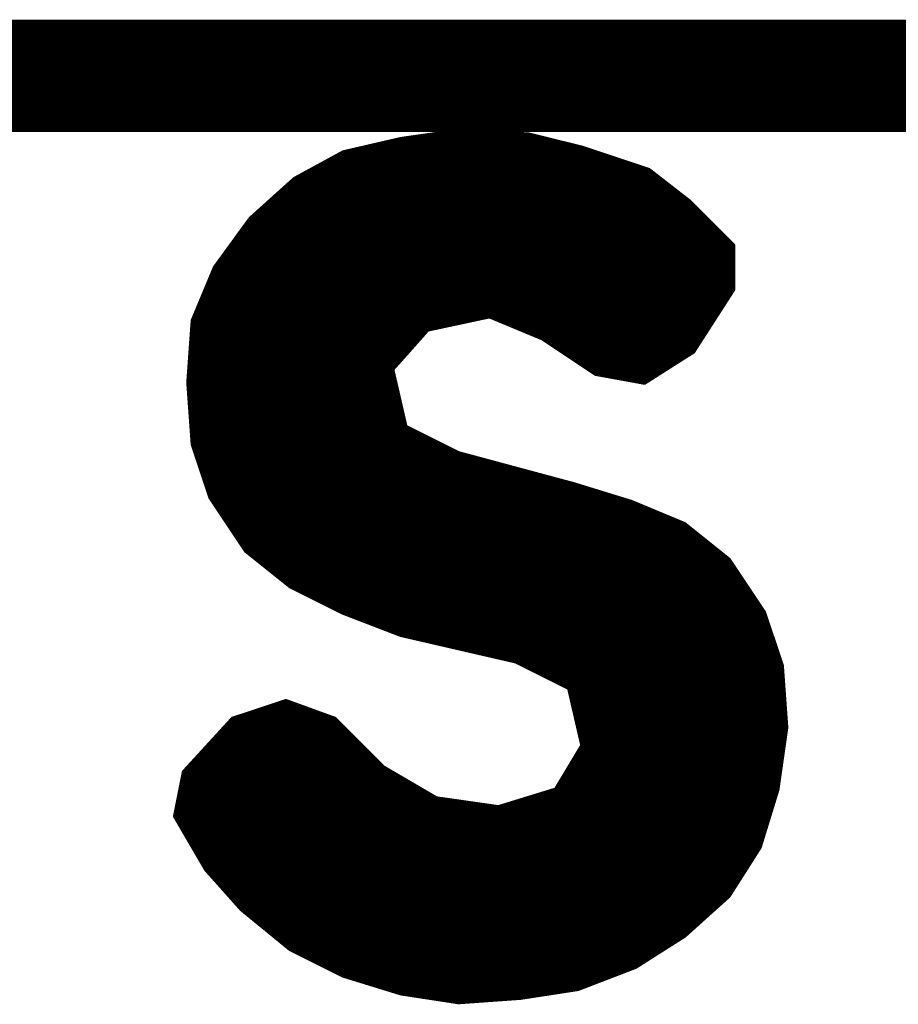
# Model space of a CAD drawing. Extents: x -35 to 35, y -57 to 81.
# Tile 73 of 153: x 18.13 to 20.11, y 9.33 to 11.56. Entities that reach past the tile are written whole.
import ezdxf

# ---------------------------------------------------------------- set-up
doc = ezdxf.new("R2010")
doc.units = 0
doc.layers.add('20', color=253, linetype='CONTINUOUS')
doc.layers.add('21', color=7, linetype='CONTINUOUS')

msp = doc.modelspace()

# ---------------------------------------------------------------- linework, layer by layer
at = {"layer": '20', "const_width": 0.254}
msp.add_lwpolyline([(10.16, 11.43), (25.4, 11.43)], dxfattribs=at)
at = {"layer": '21', "const_width": 0.01}
for points in [[(19.127, 11.307), (18.987, 11.287)], [(19.078, 11.3), (19.232, 11.3)], [(19.277, 11.297), (19.127, 11.307)], [(18.987, 11.287), (18.857, 11.257)], [(18.9567, 11.28), (19.345, 11.28)], [(19.008, 11.29), (19.305, 11.29)], [(19.397, 11.267), (19.277, 11.297)], [(18.857, 11.257), (18.747, 11.197)], [(18.87, 11.26), (19.418, 11.26)], [(18.9133, 11.27), (19.385, 11.27)], [(19.547, 11.217), (19.397, 11.267)], [(18.8258, 11.24), (19.478, 11.24)], [(18.8442, 11.25), (19.448, 11.25)], [(18.7708, 11.21), (19.556, 11.21)], [(18.7892, 11.22), (19.538, 11.22)], [(18.8075, 11.23), (19.508, 11.23)], [(19.637, 11.147), (19.547, 11.217)], [(18.747, 11.197), (18.647, 11.107)], [(18.7392, 11.19), (19.5817, 11.19)], [(18.7525, 11.2), (19.5689, 11.2)], [(18.717, 11.17), (19.6074, 11.17)], [(18.7281, 11.18), (19.5946, 11.18)], [(18.6948, 11.15), (19.6331, 11.15)], [(18.7059, 11.16), (19.6203, 11.16)], [(19.737, 11.047), (19.637, 11.147)], [(18.6726, 11.13), (19.654, 11.13)], [(18.6837, 11.14), (19.644, 11.14)], [(18.647, 11.107), (18.567, 10.997)], [(18.6419, 11.1), (19.684, 11.1)], [(18.6503, 11.11), (19.674, 11.11)], [(18.6614, 11.12), (19.664, 11.12)], [(18.6274, 11.08), (19.704, 11.08)], [(18.6346, 11.09), (19.694, 11.09)], [(18.6128, 11.06), (19.724, 11.06)], [(18.6201, 11.07), (19.714, 11.07)], [(18.5983, 11.04), (19.737, 11.04)], [(18.6055, 11.05), (19.734, 11.05)], [(19.737, 10.947), (19.737, 11.047)], [(18.5765, 11.01), (19.737, 11.01)], [(18.5837, 11.02), (19.737, 11.02)], [(18.591, 11.03), (19.737, 11.03)], [(18.567, 10.997), (18.517, 10.877)], [(18.5641, 10.99), (19.737, 10.99)], [(18.5692, 11), (19.737, 11)], [(18.5557, 10.97), (19.737, 10.97)], [(18.5599, 10.98), (19.737, 10.98)], [(18.5474, 10.95), (19.737, 10.95)], [(18.5516, 10.96), (19.737, 10.96)], [(19.647, 10.807), (19.737, 10.947)], [(18.5349, 10.92), (19.7196, 10.92)], [(18.5391, 10.93), (19.7261, 10.93)], [(18.5433, 10.94), (19.7325, 10.94)], [(18.5266, 10.9), (19.7068, 10.9)], [(18.5308, 10.91), (19.7132, 10.91)], [(18.517, 10.877), (18.507, 10.737)], [(18.5183, 10.88), (19.1543, 10.88)], [(18.5224, 10.89), (19.7004, 10.89)], [(19.047, 10.857), (19.187, 10.887)], [(19.187, 10.887), (19.307, 10.837)], [(19.2038, 10.88), (19.6939, 10.88)], [(18.5158, 10.86), (19.061, 10.86)], [(18.5165, 10.87), (19.1077, 10.87)], [(18.967, 10.767), (19.047, 10.857)], [(19.2278, 10.87), (19.6875, 10.87)], [(19.2518, 10.86), (19.6811, 10.86)], [(18.5144, 10.84), (19.0319, 10.84)], [(18.5151, 10.85), (19.0408, 10.85)], [(19.2758, 10.85), (19.6746, 10.85)], [(19.2998, 10.84), (19.6682, 10.84)], [(19.307, 10.837), (19.427, 10.757)], [(18.5122, 10.81), (19.0052, 10.81)], [(18.5129, 10.82), (19.0141, 10.82)], [(18.5136, 10.83), (19.023, 10.83)], [(19.3175, 10.83), (19.6618, 10.83)], [(19.3325, 10.82), (19.6554, 10.82)], [(19.3475, 10.81), (19.6489, 10.81)], [(18.5108, 10.79), (18.9874, 10.79)], [(18.5115, 10.8), (18.9963, 10.8)], [(19.3625, 10.8), (19.636, 10.8)], [(19.3775, 10.79), (19.6203, 10.79)], [(19.537, 10.737), (19.647, 10.807)], [(18.5094, 10.77), (18.9697, 10.77)], [(18.5101, 10.78), (18.9786, 10.78)], [(18.997, 10.637), (18.967, 10.767)], [(19.3925, 10.78), (19.6046, 10.78)], [(19.4075, 10.77), (19.5889, 10.77)], [(18.5079, 10.75), (18.9709, 10.75)], [(18.5086, 10.76), (18.9686, 10.76)], [(19.4225, 10.76), (19.5731, 10.76)], [(19.427, 10.757), (19.537, 10.737)], [(19.4655, 10.75), (19.5574, 10.75)], [(18.507, 10.737), (18.517, 10.597)], [(18.5072, 10.74), (18.9732, 10.74)], [(18.5075, 10.73), (18.9755, 10.73)], [(18.5082, 10.72), (18.9778, 10.72)], [(19.5205, 10.74), (19.5417, 10.74)], [(18.5089, 10.71), (18.9802, 10.71)], [(18.5096, 10.7), (18.9825, 10.7)], [(18.5104, 10.69), (18.9848, 10.69)], [(18.5111, 10.68), (18.9871, 10.68)], [(18.5118, 10.67), (18.9894, 10.67)], [(18.5125, 10.66), (18.9917, 10.66)], [(18.5132, 10.65), (18.994, 10.65)], [(18.5139, 10.64), (18.9963, 10.64)], [(19.117, 10.577), (18.997, 10.637)], [(18.5146, 10.63), (19.011, 10.63)], [(18.5154, 10.62), (19.031, 10.62)], [(18.5161, 10.61), (19.051, 10.61)], [(18.5168, 10.6), (19.071, 10.6)], [(18.517, 10.597), (18.557, 10.477)], [(18.5193, 10.59), (19.091, 10.59)], [(18.5227, 10.58), (19.111, 10.58)], [(18.526, 10.57), (19.143, 10.57)], [(19.377, 10.507), (19.117, 10.577)], [(18.5293, 10.56), (19.1801, 10.56)], [(18.5327, 10.55), (19.2173, 10.55)], [(18.536, 10.54), (19.2544, 10.54)], [(18.5393, 10.53), (19.2916, 10.53)], [(18.5427, 10.52), (19.3287, 10.52)], [(18.546, 10.51), (19.3659, 10.51)], [(18.5493, 10.5), (19.3998, 10.5)], [(19.507, 10.467), (19.377, 10.507)], [(18.5527, 10.49), (19.4322, 10.49)], [(18.556, 10.48), (19.4648, 10.48)], [(18.557, 10.477), (18.637, 10.357)], [(18.5617, 10.47), (19.4973, 10.47)], [(18.5683, 10.46), (19.5238, 10.46)], [(19.627, 10.417), (19.507, 10.467)], [(18.575, 10.45), (19.5478, 10.45)], [(18.5817, 10.44), (19.5718, 10.44)], [(18.5883, 10.43), (19.5958, 10.43)], [(18.595, 10.42), (19.6198, 10.42)], [(18.6017, 10.41), (19.6358, 10.41)], [(19.727, 10.337), (19.627, 10.417)], [(18.6083, 10.4), (19.6483, 10.4)], [(18.615, 10.39), (19.6608, 10.39)], [(18.6217, 10.38), (19.6732, 10.38)], [(18.6283, 10.37), (19.6858, 10.37)], [(18.635, 10.36), (19.6983, 10.36)], [(18.637, 10.357), (18.737, 10.277)], [(18.6457, 10.35), (19.7108, 10.35)], [(18.6583, 10.34), (19.7233, 10.34)], [(18.6708, 10.33), (19.7317, 10.33)], [(18.6833, 10.32), (19.7383, 10.32)], [(19.807, 10.217), (19.727, 10.337)], [(18.6958, 10.31), (19.745, 10.31)], [(18.7082, 10.3), (19.7517, 10.3)], [(18.7208, 10.29), (19.7583, 10.29)], [(18.7333, 10.28), (19.765, 10.28)], [(18.737, 10.277), (18.857, 10.217)], [(18.751, 10.27), (19.7717, 10.27)], [(18.771, 10.26), (19.7783, 10.26)], [(18.791, 10.25), (19.785, 10.25)], [(18.811, 10.24), (19.7917, 10.24)], [(18.831, 10.23), (19.7983, 10.23)], [(18.851, 10.22), (19.805, 10.22)], [(18.857, 10.217), (18.987, 10.167)], [(18.8752, 10.21), (19.8093, 10.21)], [(19.847, 10.097), (19.807, 10.217)], [(18.9012, 10.2), (19.8127, 10.2)], [(18.9272, 10.19), (19.816, 10.19)], [(18.9532, 10.18), (19.8193, 10.18)], [(18.9792, 10.17), (19.8227, 10.17)], [(18.987, 10.167), (19.117, 10.137)], [(19.0173, 10.16), (19.826, 10.16)], [(19.0607, 10.15), (19.8293, 10.15)], [(19.104, 10.14), (19.8327, 10.14)], [(19.117, 10.137), (19.247, 10.107)], [(19.1473, 10.13), (19.836, 10.13)], [(19.1907, 10.12), (19.8393, 10.12)], [(19.234, 10.11), (19.8427, 10.11)], [(19.247, 10.107), (19.367, 10.047)], [(19.261, 10.1), (19.846, 10.1)], [(19.857, 9.957), (19.847, 10.097)], [(19.281, 10.09), (19.8475, 10.09)], [(19.301, 10.08), (19.8482, 10.08)], [(19.321, 10.07), (19.8489, 10.07)], [(19.341, 10.06), (19.8496, 10.06)], [(19.361, 10.05), (19.8504, 10.05)], [(19.367, 10.047), (19.397, 9.917)], [(19.3686, 10.04), (19.8511, 10.04)], [(19.3709, 10.03), (19.8518, 10.03)], [(18.727, 10.017), (18.607, 9.977)], [(18.706, 10.01), (18.7462, 10.01)], [(18.837, 9.977), (18.727, 10.017)], [(19.3732, 10.02), (19.8525, 10.02)], [(19.3755, 10.01), (19.8532, 10.01)], [(18.646, 9.99), (18.8012, 9.99)], [(18.676, 10), (18.7737, 10)], [(19.3778, 10), (19.8539, 10)], [(19.3802, 9.99), (19.8546, 9.99)], [(18.607, 9.977), (18.497, 9.857)], [(18.6006, 9.97), (18.844, 9.97)], [(18.616, 9.98), (18.8287, 9.98)], [(18.947, 9.867), (18.837, 9.977)], [(19.3825, 9.98), (19.8554, 9.98)], [(19.3848, 9.97), (19.8561, 9.97)], [(18.5823, 9.95), (18.864, 9.95)], [(18.5914, 9.96), (18.854, 9.96)], [(19.3871, 9.96), (19.8568, 9.96)], [(19.3894, 9.95), (19.856, 9.95)], [(19.837, 9.817), (19.857, 9.957)], [(18.5548, 9.92), (18.894, 9.92)], [(18.5639, 9.93), (18.884, 9.93)], [(18.5731, 9.94), (18.874, 9.94)], [(19.3917, 9.94), (19.8546, 9.94)], [(19.394, 9.93), (19.8531, 9.93)], [(19.3963, 9.92), (19.8517, 9.92)], [(18.5364, 9.9), (18.914, 9.9)], [(18.5456, 9.91), (18.904, 9.91)], [(19.397, 9.917), (19.337, 9.817)], [(19.3868, 9.9), (19.8489, 9.9)], [(19.3928, 9.91), (19.8503, 9.91)], [(18.5181, 9.88), (18.934, 9.88)], [(18.5273, 9.89), (18.924, 9.89)], [(19.3748, 9.88), (19.846, 9.88)], [(19.3808, 9.89), (19.8474, 9.89)], [(18.497, 9.857), (18.477, 9.757)], [(18.4998, 9.86), (18.959, 9.86)], [(18.5089, 9.87), (18.944, 9.87)], [(19.067, 9.797), (18.947, 9.867)], [(19.3628, 9.86), (19.8431, 9.86)], [(19.3688, 9.87), (19.8446, 9.87)], [(18.4916, 9.83), (19.0104, 9.83)], [(18.4936, 9.84), (18.9933, 9.84)], [(18.4956, 9.85), (18.9761, 9.85)], [(19.3448, 9.83), (19.8389, 9.83)], [(19.3508, 9.84), (19.8403, 9.84)], [(19.3568, 9.85), (19.8417, 9.85)], [(18.4876, 9.81), (19.0447, 9.81)], [(18.4896, 9.82), (19.0276, 9.82)], [(19.337, 9.817), (19.207, 9.777)], [(19.3143, 9.81), (19.8348, 9.81)], [(19.3388, 9.82), (19.8374, 9.82)], [(19.797, 9.687), (19.837, 9.817)], [(18.4836, 9.79), (19.116, 9.79)], [(18.4856, 9.8), (19.0619, 9.8)], [(19.207, 9.777), (19.067, 9.797)], [(19.2492, 9.79), (19.8287, 9.79)], [(19.2818, 9.8), (19.8318, 9.8)], [(18.4796, 9.77), (19.8225, 9.77)], [(18.4816, 9.78), (19.186, 9.78)], [(19.2168, 9.78), (19.8256, 9.78)], [(18.477, 9.757), (18.547, 9.637)], [(18.4776, 9.76), (19.8195, 9.76)], [(18.4811, 9.75), (19.8164, 9.75)], [(18.4869, 9.74), (19.8133, 9.74)], [(18.4928, 9.73), (19.8102, 9.73)], [(18.4986, 9.72), (19.8072, 9.72)], [(18.5044, 9.71), (19.8041, 9.71)], [(18.5102, 9.7), (19.801, 9.7)], [(18.5161, 9.69), (19.7979, 9.69)], [(18.5219, 9.68), (19.7925, 9.68)], [(19.727, 9.577), (19.797, 9.687)], [(18.5278, 9.67), (19.7862, 9.67)], [(18.5336, 9.66), (19.7798, 9.66)], [(18.5394, 9.65), (19.7735, 9.65)], [(18.5452, 9.64), (19.7671, 9.64)], [(18.547, 9.637), (18.627, 9.547)], [(18.5532, 9.63), (19.7607, 9.63)], [(18.5621, 9.62), (19.7544, 9.62)], [(18.571, 9.61), (19.748, 9.61)], [(18.5799, 9.6), (19.7416, 9.6)], [(18.5888, 9.59), (19.7353, 9.59)], [(18.5977, 9.58), (19.7289, 9.58)], [(18.6066, 9.57), (19.7192, 9.57)], [(19.627, 9.487), (19.727, 9.577)], [(18.6154, 9.56), (19.7081, 9.56)], [(18.6243, 9.55), (19.697, 9.55)], [(18.627, 9.547), (18.737, 9.457)], [(18.6356, 9.54), (19.6859, 9.54)], [(18.6478, 9.53), (19.6748, 9.53)], [(18.66, 9.52), (19.6637, 9.52)], [(18.6722, 9.51), (19.6526, 9.51)], [(18.6844, 9.5), (19.6414, 9.5)], [(18.6967, 9.49), (19.6303, 9.49)], [(18.7089, 9.48), (19.616, 9.48)], [(19.517, 9.417), (19.627, 9.487)], [(18.7211, 9.47), (19.6003, 9.47)], [(18.7333, 9.46), (19.5846, 9.46)], [(18.737, 9.457), (18.857, 9.397)], [(18.751, 9.45), (19.5689, 9.45)], [(18.771, 9.44), (19.5531, 9.44)], [(18.791, 9.43), (19.5374, 9.43)], [(18.811, 9.42), (19.5217, 9.42)], [(18.831, 9.41), (19.4988, 9.41)], [(19.387, 9.367), (19.517, 9.417)], [(18.851, 9.4), (19.4728, 9.4)], [(18.857, 9.397), (18.987, 9.357)], [(18.8798, 9.39), (19.4468, 9.39)], [(18.9123, 9.38), (19.4208, 9.38)], [(18.9448, 9.37), (19.3948, 9.37)], [(19.257, 9.347), (19.387, 9.367)], [(18.9773, 9.36), (19.3415, 9.36)], [(18.987, 9.357), (19.117, 9.337)], [(19.0325, 9.35), (19.2765, 9.35)], [(19.117, 9.337), (19.257, 9.347)], [(19.0975, 9.34), (19.159, 9.34)]]:
    msp.add_lwpolyline(points, dxfattribs=at)
at = {"layer": '21', "const_width": 0.005}
for points in [[(19.078, 11.3025, 1), (19.078, 11.2975)], [(19.1272, 11.3095, 1), (19.1268, 11.3045)], [(19.1274, 11.3045, 1), (19.1266, 11.3095)], [(19.232, 11.2975, 1), (19.232, 11.3025)], [(18.9567, 11.2825, 1), (18.9567, 11.2775)], [(18.9866, 11.2895, 1), (18.9874, 11.2845)], [(18.9876, 11.2846, 1), (18.9864, 11.2894)], [(19.008, 11.2925, 1), (19.008, 11.2875)], [(19.2776, 11.2994, 1), (19.2764, 11.2946)], [(19.2768, 11.2945, 1), (19.2772, 11.2995)], [(19.305, 11.2875, 1), (19.305, 11.2925)], [(19.345, 11.2775, 1), (19.345, 11.2825)], [(18.8564, 11.2594, 1), (18.8576, 11.2546)], [(18.8582, 11.2548, 1), (18.8558, 11.2592)], [(18.87, 11.2625, 1), (18.87, 11.2575)], [(18.9133, 11.2725, 1), (18.9133, 11.2675)], [(19.385, 11.2675, 1), (19.385, 11.2725)], [(19.3978, 11.2694, 1), (19.3962, 11.2646)], [(19.3964, 11.2646, 1), (19.3976, 11.2694)], [(19.418, 11.2575, 1), (19.418, 11.2625)], [(18.8258, 11.2425, 1), (18.8258, 11.2375)], [(18.8442, 11.2525, 1), (18.8442, 11.2475)], [(19.448, 11.2475, 1), (19.448, 11.2525)], [(19.478, 11.2375, 1), (19.478, 11.2425)], [(18.7708, 11.2125, 1), (18.7708, 11.2075)], [(18.7892, 11.2225, 1), (18.7892, 11.2175)], [(18.8075, 11.2325, 1), (18.8075, 11.2275)], [(19.508, 11.2275, 1), (19.508, 11.2325)], [(19.538, 11.2175, 1), (19.538, 11.2225)], [(19.5485, 11.219, 1), (19.5455, 11.215)], [(19.5462, 11.2146, 1), (19.5478, 11.2194)], [(19.556, 11.2075, 1), (19.556, 11.2125)], [(18.7392, 11.1925, 1), (18.7392, 11.1875)], [(18.7458, 11.1992, 1), (18.7482, 11.1948)], [(18.7487, 11.1951, 1), (18.7453, 11.1989)], [(18.7525, 11.2025, 1), (18.7525, 11.1975)], [(19.5689, 11.1975, 1), (19.5689, 11.2025)], [(19.5817, 11.1875, 1), (19.5817, 11.1925)], [(18.717, 11.1725, 1), (18.717, 11.1675)], [(18.7281, 11.1825, 1), (18.7281, 11.1775)], [(19.5946, 11.1775, 1), (19.5946, 11.1825)], [(19.6074, 11.1675, 1), (19.6074, 11.1725)], [(18.6948, 11.1525, 1), (18.6948, 11.1475)], [(18.7059, 11.1625, 1), (18.7059, 11.1575)], [(19.6203, 11.1575, 1), (19.6203, 11.1625)], [(19.6331, 11.1475, 1), (19.6331, 11.1525)], [(19.6388, 11.1488, 1), (19.6352, 11.1452)], [(19.6355, 11.145, 1), (19.6385, 11.149)], [(18.6726, 11.1325, 1), (18.6726, 11.1275)], [(18.6837, 11.1425, 1), (18.6837, 11.1375)], [(19.644, 11.1375, 1), (19.644, 11.1425)], [(19.654, 11.1275, 1), (19.654, 11.1325)], [(18.6419, 11.1025, 1), (18.6419, 11.0975)], [(18.6453, 11.1089, 1), (18.6487, 11.1051)], [(18.649, 11.1055, 1), (18.645, 11.1085)], [(18.6503, 11.1125, 1), (18.6503, 11.1075)], [(18.6614, 11.1225, 1), (18.6614, 11.1175)], [(19.664, 11.1175, 1), (19.664, 11.1225)], [(19.674, 11.1075, 1), (19.674, 11.1125)], [(19.684, 11.0975, 1), (19.684, 11.1025)], [(18.6274, 11.0825, 1), (18.6274, 11.0775)], [(18.6346, 11.0925, 1), (18.6346, 11.0875)], [(19.694, 11.0875, 1), (19.694, 11.0925)], [(19.704, 11.0775, 1), (19.704, 11.0825)], [(18.6128, 11.0625, 1), (18.6128, 11.0575)], [(18.6201, 11.0725, 1), (18.6201, 11.0675)], [(19.714, 11.0675, 1), (19.714, 11.0725)], [(19.724, 11.0575, 1), (19.724, 11.0625)], [(18.5983, 11.0425, 1), (18.5983, 11.0375)], [(18.6055, 11.0525, 1), (18.6055, 11.0475)], [(19.734, 11.0475, 1), (19.734, 11.0525)], [(19.7395, 11.047, 1), (19.7345, 11.047)], [(19.7352, 11.0452, 1), (19.7388, 11.0488)], [(19.737, 11.0375, 1), (19.737, 11.0425)], [(18.5765, 11.0125, 1), (18.5765, 11.0075)], [(18.5837, 11.0225, 1), (18.5837, 11.0175)], [(18.591, 11.0325, 1), (18.591, 11.0275)], [(19.737, 11.0275, 1), (19.737, 11.0325)], [(19.737, 11.0175, 1), (19.737, 11.0225)], [(19.737, 11.0075, 1), (19.737, 11.0125)], [(18.5641, 10.9925, 1), (18.5641, 10.9875)], [(18.565, 10.9985, 1), (18.569, 10.9955)], [(18.5693, 10.996, 1), (18.5647, 10.998)], [(18.5692, 11.0025, 1), (18.5692, 10.9975)], [(19.737, 10.9975, 1), (19.737, 11.0025)], [(19.737, 10.9875, 1), (19.737, 10.9925)], [(18.5557, 10.9725, 1), (18.5557, 10.9675)], [(18.5599, 10.9825, 1), (18.5599, 10.9775)], [(19.737, 10.9775, 1), (19.737, 10.9825)], [(19.737, 10.9675, 1), (19.737, 10.9725)], [(18.5474, 10.9525, 1), (18.5474, 10.9475)], [(18.5516, 10.9625, 1), (18.5516, 10.9575)], [(19.7345, 10.947, 1), (19.7395, 10.947)], [(19.7391, 10.9456, 1), (19.7349, 10.9484)], [(19.737, 10.9575, 1), (19.737, 10.9625)], [(19.737, 10.9475, 1), (19.737, 10.9525)], [(18.5349, 10.9225, 1), (18.5349, 10.9175)], [(18.5391, 10.9325, 1), (18.5391, 10.9275)], [(18.5433, 10.9425, 1), (18.5433, 10.9375)], [(19.7196, 10.9175, 1), (19.7196, 10.9225)], [(19.7261, 10.9275, 1), (19.7261, 10.9325)], [(19.7325, 10.9375, 1), (19.7325, 10.9425)], [(18.5266, 10.9025, 1), (18.5266, 10.8975)], [(18.5308, 10.9125, 1), (18.5308, 10.9075)], [(19.7068, 10.8975, 1), (19.7068, 10.9025)], [(19.7132, 10.9075, 1), (19.7132, 10.9125)], [(18.5195, 10.8768, 1), (18.5145, 10.8772)], [(18.5147, 10.878, 1), (18.5193, 10.876)], [(18.5183, 10.8825, 1), (18.5183, 10.8775)], [(18.5224, 10.8925, 1), (18.5224, 10.8875)], [(19.1543, 10.8775, 1), (19.1543, 10.8825)], [(19.188, 10.8893, 1), (19.186, 10.8847)], [(19.1875, 10.8846, 1), (19.1865, 10.8894)], [(19.2038, 10.8825, 1), (19.2038, 10.8775)], [(19.6939, 10.8775, 1), (19.6939, 10.8825)], [(19.7004, 10.8875, 1), (19.7004, 10.8925)], [(18.5158, 10.8625, 1), (18.5158, 10.8575)], [(18.5165, 10.8725, 1), (18.5165, 10.8675)], [(19.0465, 10.8594, 1), (19.0475, 10.8546)], [(19.0489, 10.8553, 1), (19.0451, 10.8587)], [(19.061, 10.8575, 1), (19.061, 10.8625)], [(19.1077, 10.8675, 1), (19.1077, 10.8725)], [(19.2278, 10.8725, 1), (19.2278, 10.8675)], [(19.2518, 10.8625, 1), (19.2518, 10.8575)], [(19.6811, 10.8575, 1), (19.6811, 10.8625)], [(19.6875, 10.8675, 1), (19.6875, 10.8725)], [(18.5144, 10.8425, 1), (18.5144, 10.8375)], [(18.5151, 10.8525, 1), (18.5151, 10.8475)], [(19.0319, 10.8375, 1), (19.0319, 10.8425)], [(19.0408, 10.8475, 1), (19.0408, 10.8525)], [(19.2758, 10.8525, 1), (19.2758, 10.8475)], [(19.2998, 10.8425, 1), (19.2998, 10.8375)], [(19.3084, 10.8391, 1), (19.3056, 10.8349)], [(19.306, 10.8347, 1), (19.308, 10.8393)], [(19.6682, 10.8375, 1), (19.6682, 10.8425)], [(19.6746, 10.8475, 1), (19.6746, 10.8525)], [(18.5122, 10.8125, 1), (18.5122, 10.8075)], [(18.5129, 10.8225, 1), (18.5129, 10.8175)], [(18.5136, 10.8325, 1), (18.5136, 10.8275)], [(19.0052, 10.8075, 1), (19.0052, 10.8125)], [(19.0141, 10.8175, 1), (19.0141, 10.8225)], [(19.023, 10.8275, 1), (19.023, 10.8325)], [(19.3175, 10.8325, 1), (19.3175, 10.8275)], [(19.3325, 10.8225, 1), (19.3325, 10.8175)], [(19.3475, 10.8125, 1), (19.3475, 10.8075)], [(19.6489, 10.8075, 1), (19.6489, 10.8125)], [(19.6554, 10.8175, 1), (19.6554, 10.8225)], [(19.6618, 10.8275, 1), (19.6618, 10.8325)], [(18.5108, 10.7925, 1), (18.5108, 10.7875)], [(18.5115, 10.8025, 1), (18.5115, 10.7975)], [(18.9874, 10.7875, 1), (18.9874, 10.7925)], [(18.9963, 10.7975, 1), (18.9963, 10.8025)], [(19.3625, 10.8025, 1), (19.3625, 10.7975)], [(19.3775, 10.7925, 1), (19.3775, 10.7875)], [(19.6203, 10.7875, 1), (19.6203, 10.7925)], [(19.636, 10.7975, 1), (19.636, 10.8025)], [(19.6449, 10.8084, 1), (19.6491, 10.8056)], [(19.6483, 10.8049, 1), (19.6457, 10.8091)], [(18.5094, 10.7725, 1), (18.5094, 10.7675)], [(18.5101, 10.7825, 1), (18.5101, 10.7775)], [(18.9694, 10.7676, 1), (18.9646, 10.7664)], [(18.9651, 10.7687, 1), (18.9689, 10.7653)], [(18.9697, 10.7675, 1), (18.9697, 10.7725)], [(18.9786, 10.7775, 1), (18.9786, 10.7825)], [(19.3925, 10.7825, 1), (19.3925, 10.7775)], [(19.4075, 10.7725, 1), (19.4075, 10.7675)], [(19.5889, 10.7675, 1), (19.5889, 10.7725)], [(19.6046, 10.7775, 1), (19.6046, 10.7825)], [(18.5079, 10.7525, 1), (18.5079, 10.7475)], [(18.5086, 10.7625, 1), (18.5086, 10.7575)], [(18.9686, 10.7575, 1), (18.9686, 10.7625)], [(18.9709, 10.7475, 1), (18.9709, 10.7525)], [(19.4225, 10.7625, 1), (19.4225, 10.7575)], [(19.4274, 10.7595, 1), (19.4266, 10.7545)], [(19.4256, 10.7549, 1), (19.4284, 10.7591)], [(19.4655, 10.7525, 1), (19.4655, 10.7475)], [(19.5574, 10.7475, 1), (19.5574, 10.7525)], [(19.5731, 10.7575, 1), (19.5731, 10.7625)], [(18.5095, 10.7372, 1), (18.5045, 10.7368)], [(18.5045, 10.7372, 1), (18.5095, 10.7368)], [(18.5072, 10.7425, 1), (18.5072, 10.7375)], [(18.5075, 10.7325, 1), (18.5075, 10.7275)], [(18.5082, 10.7225, 1), (18.5082, 10.7175)], [(18.9732, 10.7375, 1), (18.9732, 10.7425)], [(18.9755, 10.7275, 1), (18.9755, 10.7325)], [(18.9778, 10.7175, 1), (18.9778, 10.7225)], [(19.5205, 10.7425, 1), (19.5205, 10.7375)], [(19.5357, 10.7391, 1), (19.5383, 10.7349)], [(19.5366, 10.7345, 1), (19.5374, 10.7395)], [(19.5417, 10.7375, 1), (19.5417, 10.7425)], [(18.5089, 10.7125, 1), (18.5089, 10.7075)], [(18.5096, 10.7025, 1), (18.5096, 10.6975)], [(18.9802, 10.7075, 1), (18.9802, 10.7125)], [(18.9825, 10.6975, 1), (18.9825, 10.7025)], [(18.5104, 10.6925, 1), (18.5104, 10.6875)], [(18.5111, 10.6825, 1), (18.5111, 10.6775)], [(18.9848, 10.6875, 1), (18.9848, 10.6925)], [(18.9871, 10.6775, 1), (18.9871, 10.6825)], [(18.5118, 10.6725, 1), (18.5118, 10.6675)], [(18.5125, 10.6625, 1), (18.5125, 10.6575)], [(18.9894, 10.6675, 1), (18.9894, 10.6725)], [(18.9917, 10.6575, 1), (18.9917, 10.6625)], [(18.5132, 10.6525, 1), (18.5132, 10.6475)], [(18.5139, 10.6425, 1), (18.5139, 10.6375)], [(18.994, 10.6475, 1), (18.994, 10.6525)], [(18.9981, 10.6392, 1), (18.9959, 10.6348)], [(18.9946, 10.6364, 1), (18.9994, 10.6376)], [(18.9963, 10.6375, 1), (18.9963, 10.6425)], [(18.5146, 10.6325, 1), (18.5146, 10.6275)], [(18.5154, 10.6225, 1), (18.5154, 10.6175)], [(18.5161, 10.6125, 1), (18.5161, 10.6075)], [(19.011, 10.6275, 1), (19.011, 10.6325)], [(19.031, 10.6175, 1), (19.031, 10.6225)], [(19.051, 10.6075, 1), (19.051, 10.6125)], [(18.5168, 10.6025, 1), (18.5168, 10.5975)], [(18.5194, 10.5978, 1), (18.5146, 10.5962)], [(18.5145, 10.5968, 1), (18.5195, 10.5972)], [(18.5193, 10.5925, 1), (18.5193, 10.5875)], [(19.071, 10.5975, 1), (19.071, 10.6025)], [(19.091, 10.5875, 1), (19.091, 10.5925)], [(18.5227, 10.5825, 1), (18.5227, 10.5775)], [(18.526, 10.5725, 1), (18.526, 10.5675)], [(19.111, 10.5775, 1), (19.111, 10.5825)], [(19.1176, 10.5794, 1), (19.1164, 10.5746)], [(19.1159, 10.5748, 1), (19.1181, 10.5792)], [(19.143, 10.5675, 1), (19.143, 10.5725)], [(18.5293, 10.5625, 1), (18.5293, 10.5575)], [(18.5327, 10.5525, 1), (18.5327, 10.5475)], [(19.1801, 10.5575, 1), (19.1801, 10.5625)], [(19.2173, 10.5475, 1), (19.2173, 10.5525)], [(18.536, 10.5425, 1), (18.536, 10.5375)], [(18.5393, 10.5325, 1), (18.5393, 10.5275)], [(18.5427, 10.5225, 1), (18.5427, 10.5175)], [(19.2544, 10.5375, 1), (19.2544, 10.5425)], [(19.2916, 10.5275, 1), (19.2916, 10.5325)], [(19.3287, 10.5175, 1), (19.3287, 10.5225)], [(18.546, 10.5125, 1), (18.546, 10.5075)], [(18.5493, 10.5025, 1), (18.5493, 10.4975)], [(19.3659, 10.5075, 1), (19.3659, 10.5125)], [(19.3777, 10.5094, 1), (19.3763, 10.5046)], [(19.3764, 10.5046, 1), (19.3776, 10.5094)], [(19.3998, 10.4975, 1), (19.3998, 10.5025)], [(18.5527, 10.4925, 1), (18.5527, 10.4875)], [(18.556, 10.4825, 1), (18.556, 10.4775)], [(18.5591, 10.4784, 1), (18.5549, 10.4756)], [(18.5546, 10.4762, 1), (18.5594, 10.4778)], [(19.4322, 10.4875, 1), (19.4322, 10.4925)], [(19.4648, 10.4775, 1), (19.4648, 10.4825)], [(18.5617, 10.4725, 1), (18.5617, 10.4675)], [(18.5683, 10.4625, 1), (18.5683, 10.4575)], [(19.4973, 10.4675, 1), (19.4973, 10.4725)], [(19.508, 10.4693, 1), (19.506, 10.4647)], [(19.5063, 10.4646, 1), (19.5077, 10.4694)], [(19.5238, 10.4575, 1), (19.5238, 10.4625)], [(18.575, 10.4525, 1), (18.575, 10.4475)], [(18.5817, 10.4425, 1), (18.5817, 10.4375)], [(19.5478, 10.4475, 1), (19.5478, 10.4525)], [(19.5718, 10.4375, 1), (19.5718, 10.4425)], [(18.5883, 10.4325, 1), (18.5883, 10.4275)], [(18.595, 10.4225, 1), (18.595, 10.4175)], [(18.6017, 10.4125, 1), (18.6017, 10.4075)], [(19.5958, 10.4275, 1), (19.5958, 10.4325)], [(19.6198, 10.4175, 1), (19.6198, 10.4225)], [(19.6286, 10.419, 1), (19.6254, 10.415)], [(19.626, 10.4147, 1), (19.628, 10.4193)], [(19.6358, 10.4075, 1), (19.6358, 10.4125)], [(18.6083, 10.4025, 1), (18.6083, 10.3975)], [(18.615, 10.3925, 1), (18.615, 10.3875)], [(19.6483, 10.3975, 1), (19.6483, 10.4025)], [(19.6608, 10.3875, 1), (19.6608, 10.3925)], [(18.6217, 10.3825, 1), (18.6217, 10.3775)], [(18.6283, 10.3725, 1), (18.6283, 10.3675)], [(19.6732, 10.3775, 1), (19.6732, 10.3825)], [(19.6858, 10.3675, 1), (19.6858, 10.3725)], [(18.635, 10.3625, 1), (18.635, 10.3575)], [(18.6386, 10.359, 1), (18.6354, 10.355)], [(18.6349, 10.3556, 1), (18.6391, 10.3584)], [(18.6457, 10.3525, 1), (18.6457, 10.3475)], [(19.6983, 10.3575, 1), (19.6983, 10.3625)], [(19.7108, 10.3475, 1), (19.7108, 10.3525)], [(18.6583, 10.3425, 1), (18.6583, 10.3375)], [(18.6708, 10.3325, 1), (18.6708, 10.3275)], [(18.6833, 10.3225, 1), (18.6833, 10.3175)], [(19.7233, 10.3375, 1), (19.7233, 10.3425)], [(19.7291, 10.3384, 1), (19.7249, 10.3356)], [(19.7254, 10.335, 1), (19.7286, 10.339)], [(19.7317, 10.3275, 1), (19.7317, 10.3325)], [(19.7383, 10.3175, 1), (19.7383, 10.3225)], [(18.6958, 10.3125, 1), (18.6958, 10.3075)], [(18.7082, 10.3025, 1), (18.7082, 10.2975)], [(19.745, 10.3075, 1), (19.745, 10.3125)], [(19.7517, 10.2975, 1), (19.7517, 10.3025)], [(18.7208, 10.2925, 1), (18.7208, 10.2875)], [(18.7333, 10.2825, 1), (18.7333, 10.2775)], [(18.7381, 10.2792, 1), (18.7359, 10.2748)], [(18.7354, 10.275, 1), (18.7386, 10.279)], [(19.7583, 10.2875, 1), (19.7583, 10.2925)], [(19.765, 10.2775, 1), (19.765, 10.2825)], [(18.751, 10.2725, 1), (18.751, 10.2675)], [(18.771, 10.2625, 1), (18.771, 10.2575)], [(19.7717, 10.2675, 1), (19.7717, 10.2725)], [(19.7783, 10.2575, 1), (19.7783, 10.2625)], [(18.791, 10.2525, 1), (18.791, 10.2475)], [(18.811, 10.2425, 1), (18.811, 10.2375)], [(19.785, 10.2475, 1), (19.785, 10.2525)], [(19.7917, 10.2375, 1), (19.7917, 10.2425)], [(18.831, 10.2325, 1), (18.831, 10.2275)], [(18.851, 10.2225, 1), (18.851, 10.2175)], [(18.8579, 10.2193, 1), (18.8561, 10.2147)], [(18.8559, 10.2148, 1), (18.8581, 10.2192)], [(18.8752, 10.2125, 1), (18.8752, 10.2075)], [(19.7983, 10.2275, 1), (19.7983, 10.2325)], [(19.8094, 10.2178, 1), (19.8046, 10.2162)], [(19.8049, 10.2156, 1), (19.8091, 10.2184)], [(19.805, 10.2175, 1), (19.805, 10.2225)], [(19.8093, 10.2075, 1), (19.8093, 10.2125)], [(18.9012, 10.2025, 1), (18.9012, 10.1975)], [(18.9272, 10.1925, 1), (18.9272, 10.1875)], [(19.8127, 10.1975, 1), (19.8127, 10.2025)], [(19.816, 10.1875, 1), (19.816, 10.1925)], [(18.9532, 10.1825, 1), (18.9532, 10.1775)], [(18.9792, 10.1725, 1), (18.9792, 10.1675)], [(18.9876, 10.1694, 1), (18.9864, 10.1646)], [(18.9861, 10.1647, 1), (18.9879, 10.1693)], [(19.8193, 10.1775, 1), (19.8193, 10.1825)], [(19.8227, 10.1675, 1), (19.8227, 10.1725)], [(19.0173, 10.1625, 1), (19.0173, 10.1575)], [(19.0607, 10.1525, 1), (19.0607, 10.1475)], [(19.826, 10.1575, 1), (19.826, 10.1625)], [(19.8293, 10.1475, 1), (19.8293, 10.1525)], [(19.104, 10.1425, 1), (19.104, 10.1375)], [(19.1176, 10.1394, 1), (19.1164, 10.1346)], [(19.1164, 10.1346, 1), (19.1176, 10.1394)], [(19.1473, 10.1325, 1), (19.1473, 10.1275)], [(19.1907, 10.1225, 1), (19.1907, 10.1175)], [(19.8327, 10.1375, 1), (19.8327, 10.1425)], [(19.836, 10.1275, 1), (19.836, 10.1325)], [(19.8393, 10.1175, 1), (19.8393, 10.1225)], [(19.234, 10.1125, 1), (19.234, 10.1075)], [(19.2481, 10.1092, 1), (19.2459, 10.1048)], [(19.2464, 10.1046, 1), (19.2476, 10.1094)], [(19.261, 10.1025, 1), (19.261, 10.0975)], [(19.8427, 10.1075, 1), (19.8427, 10.1125)], [(19.8495, 10.0972, 1), (19.8445, 10.0968)], [(19.846, 10.0975, 1), (19.846, 10.1025)], [(19.281, 10.0925, 1), (19.281, 10.0875)], [(19.301, 10.0825, 1), (19.301, 10.0775)], [(19.8446, 10.0962, 1), (19.8494, 10.0978)], [(19.8475, 10.0875, 1), (19.8475, 10.0925)], [(19.8482, 10.0775, 1), (19.8482, 10.0825)], [(19.321, 10.0725, 1), (19.321, 10.0675)], [(19.341, 10.0625, 1), (19.341, 10.0575)], [(19.8489, 10.0675, 1), (19.8489, 10.0725)], [(19.8496, 10.0575, 1), (19.8496, 10.0625)], [(19.361, 10.0525, 1), (19.361, 10.0475)], [(19.3694, 10.0476, 1), (19.3646, 10.0464)], [(19.3659, 10.0448, 1), (19.3681, 10.0492)], [(19.3686, 10.0425, 1), (19.3686, 10.0375)], [(19.3709, 10.0325, 1), (19.3709, 10.0275)], [(19.8504, 10.0475, 1), (19.8504, 10.0525)], [(19.8511, 10.0375, 1), (19.8511, 10.0425)], [(19.8518, 10.0275, 1), (19.8518, 10.0325)], [(18.706, 10.0125, 1), (18.706, 10.0075)], [(18.7279, 10.0193, 1), (18.7261, 10.0147)], [(18.7278, 10.0146, 1), (18.7262, 10.0194)], [(18.7462, 10.0075, 1), (18.7462, 10.0125)], [(19.3732, 10.0225, 1), (19.3732, 10.0175)], [(19.3755, 10.0125, 1), (19.3755, 10.0075)], [(19.8525, 10.0175, 1), (19.8525, 10.0225)], [(19.8532, 10.0075, 1), (19.8532, 10.0125)], [(18.646, 9.9925, 1), (18.646, 9.9875)], [(18.676, 10.0025, 1), (18.676, 9.9975)], [(18.7737, 9.9975, 1), (18.7737, 10.0025)], [(18.8012, 9.9875, 1), (18.8012, 9.9925)], [(19.3778, 10.0025, 1), (19.3778, 9.9975)], [(19.3802, 9.9925, 1), (19.3802, 9.9875)], [(19.8539, 9.9975, 1), (19.8539, 10.0025)], [(19.8546, 9.9875, 1), (19.8546, 9.9925)], [(18.6006, 9.9725, 1), (18.6006, 9.9675)], [(18.6062, 9.9794, 1), (18.6078, 9.9746)], [(18.6088, 9.9753, 1), (18.6052, 9.9787)], [(18.616, 9.9825, 1), (18.616, 9.9775)], [(18.8287, 9.9775, 1), (18.8287, 9.9825)], [(18.8388, 9.9788, 1), (18.8352, 9.9752)], [(18.8361, 9.9747, 1), (18.8379, 9.9793)], [(18.844, 9.9675, 1), (18.844, 9.9725)], [(19.3825, 9.9825, 1), (19.3825, 9.9775)], [(19.3848, 9.9725, 1), (19.3848, 9.9675)], [(19.8554, 9.9775, 1), (19.8554, 9.9825)], [(19.8561, 9.9675, 1), (19.8561, 9.9725)], [(18.5823, 9.9525, 1), (18.5823, 9.9475)], [(18.5914, 9.9625, 1), (18.5914, 9.9575)], [(18.854, 9.9575, 1), (18.854, 9.9625)], [(18.864, 9.9475, 1), (18.864, 9.9525)], [(19.3871, 9.9625, 1), (19.3871, 9.9575)], [(19.3894, 9.9525, 1), (19.3894, 9.9475)], [(19.8595, 9.9566, 1), (19.8545, 9.9574)], [(19.8545, 9.9568, 1), (19.8595, 9.9572)], [(19.856, 9.9475, 1), (19.856, 9.9525)], [(19.8568, 9.9575, 1), (19.8568, 9.9625)], [(18.5548, 9.9225, 1), (18.5548, 9.9175)], [(18.5639, 9.9325, 1), (18.5639, 9.9275)], [(18.5731, 9.9425, 1), (18.5731, 9.9375)], [(18.874, 9.9375, 1), (18.874, 9.9425)], [(18.884, 9.9275, 1), (18.884, 9.9325)], [(18.894, 9.9175, 1), (18.894, 9.9225)], [(19.3917, 9.9425, 1), (19.3917, 9.9375)], [(19.394, 9.9325, 1), (19.394, 9.9275)], [(19.3963, 9.9225, 1), (19.3963, 9.9175)], [(19.8517, 9.9175, 1), (19.8517, 9.9225)], [(19.8531, 9.9275, 1), (19.8531, 9.9325)], [(19.8546, 9.9375, 1), (19.8546, 9.9425)], [(18.5364, 9.9025, 1), (18.5364, 9.8975)], [(18.5456, 9.9125, 1), (18.5456, 9.9075)], [(18.904, 9.9075, 1), (18.904, 9.9125)], [(18.914, 9.8975, 1), (18.914, 9.9025)], [(19.3868, 9.9025, 1), (19.3868, 9.8975)], [(19.3928, 9.9125, 1), (19.3928, 9.9075)], [(19.3946, 9.9164, 1), (19.3994, 9.9176)], [(19.3991, 9.9157, 1), (19.3949, 9.9183)], [(19.8489, 9.8975, 1), (19.8489, 9.9025)], [(19.8503, 9.9075, 1), (19.8503, 9.9125)], [(18.5181, 9.8825, 1), (18.5181, 9.8775)], [(18.5273, 9.8925, 1), (18.5273, 9.8875)], [(18.924, 9.8875, 1), (18.924, 9.8925)], [(18.934, 9.8775, 1), (18.934, 9.8825)], [(19.3748, 9.8825, 1), (19.3748, 9.8775)], [(19.3808, 9.8925, 1), (19.3808, 9.8875)], [(19.846, 9.8775, 1), (19.846, 9.8825)], [(19.8474, 9.8875, 1), (19.8474, 9.8925)], [(18.4995, 9.8565, 1), (18.4945, 9.8575)], [(18.4952, 9.8587, 1), (18.4988, 9.8553)], [(18.4998, 9.8625, 1), (18.4998, 9.8575)], [(18.5089, 9.8725, 1), (18.5089, 9.8675)], [(18.944, 9.8675, 1), (18.944, 9.8725)], [(18.9483, 9.8692, 1), (18.9457, 9.8648)], [(18.9452, 9.8652, 1), (18.9488, 9.8688)], [(18.959, 9.8575, 1), (18.959, 9.8625)], [(19.3628, 9.8625, 1), (19.3628, 9.8575)], [(19.3688, 9.8725, 1), (19.3688, 9.8675)], [(19.8431, 9.8575, 1), (19.8431, 9.8625)], [(19.8446, 9.8675, 1), (19.8446, 9.8725)], [(18.4916, 9.8325, 1), (18.4916, 9.8275)], [(18.4936, 9.8425, 1), (18.4936, 9.8375)], [(18.4956, 9.8525, 1), (18.4956, 9.8475)], [(18.9761, 9.8475, 1), (18.9761, 9.8525)], [(18.9933, 9.8375, 1), (18.9933, 9.8425)], [(19.0104, 9.8275, 1), (19.0104, 9.8325)], [(19.3448, 9.8325, 1), (19.3448, 9.8275)], [(19.3508, 9.8425, 1), (19.3508, 9.8375)], [(19.3568, 9.8525, 1), (19.3568, 9.8475)], [(19.8389, 9.8275, 1), (19.8389, 9.8325)], [(19.8403, 9.8375, 1), (19.8403, 9.8425)], [(19.8417, 9.8475, 1), (19.8417, 9.8525)], [(18.4876, 9.8125, 1), (18.4876, 9.8075)], [(18.4896, 9.8225, 1), (18.4896, 9.8175)], [(19.0276, 9.8175, 1), (19.0276, 9.8225)], [(19.0447, 9.8075, 1), (19.0447, 9.8125)], [(19.3143, 9.8125, 1), (19.3143, 9.8075)], [(19.3349, 9.8183, 1), (19.3391, 9.8157)], [(19.3388, 9.8225, 1), (19.3388, 9.8175)], [(19.3377, 9.8146, 1), (19.3363, 9.8194)], [(19.8345, 9.8174, 1), (19.8395, 9.8166)], [(19.8394, 9.8163, 1), (19.8346, 9.8177)], [(19.8348, 9.8075, 1), (19.8348, 9.8125)], [(19.8374, 9.8175, 1), (19.8374, 9.8225)], [(18.4836, 9.7925, 1), (18.4836, 9.7875)], [(18.4856, 9.8025, 1), (18.4856, 9.7975)], [(19.0619, 9.7975, 1), (19.0619, 9.8025)], [(19.0674, 9.7995, 1), (19.0666, 9.7945)], [(19.0657, 9.7948, 1), (19.0683, 9.7992)], [(19.116, 9.7875, 1), (19.116, 9.7925)], [(19.2492, 9.7925, 1), (19.2492, 9.7875)], [(19.2818, 9.8025, 1), (19.2818, 9.7975)], [(19.8287, 9.7875, 1), (19.8287, 9.7925)], [(19.8318, 9.7975, 1), (19.8318, 9.8025)], [(18.4796, 9.7725, 1), (18.4796, 9.7675)], [(18.4816, 9.7825, 1), (18.4816, 9.7775)], [(19.186, 9.7775, 1), (19.186, 9.7825)], [(19.2063, 9.7794, 1), (19.2077, 9.7746)], [(19.2066, 9.7745, 1), (19.2074, 9.7795)], [(19.2168, 9.7825, 1), (19.2168, 9.7775)], [(19.8225, 9.7675, 1), (19.8225, 9.7725)], [(19.8256, 9.7775, 1), (19.8256, 9.7825)], [(18.4792, 9.7583, 1), (18.4748, 9.7557)], [(18.4745, 9.7575, 1), (18.4795, 9.7565)], [(18.4776, 9.7625, 1), (18.4776, 9.7575)], [(18.4811, 9.7525, 1), (18.4811, 9.7475)], [(19.8164, 9.7475, 1), (19.8164, 9.7525)], [(19.8195, 9.7575, 1), (19.8195, 9.7625)], [(18.4869, 9.7425, 1), (18.4869, 9.7375)], [(18.4928, 9.7325, 1), (18.4928, 9.7275)], [(18.4986, 9.7225, 1), (18.4986, 9.7175)], [(19.8072, 9.7175, 1), (19.8072, 9.7225)], [(19.8102, 9.7275, 1), (19.8102, 9.7325)], [(19.8133, 9.7375, 1), (19.8133, 9.7425)], [(18.5044, 9.7125, 1), (18.5044, 9.7075)], [(18.5102, 9.7025, 1), (18.5102, 9.6975)], [(19.801, 9.6975, 1), (19.801, 9.7025)], [(19.8041, 9.7075, 1), (19.8041, 9.7125)], [(18.5161, 9.6925, 1), (18.5161, 9.6875)], [(18.5219, 9.6825, 1), (18.5219, 9.6775)], [(19.7925, 9.6775, 1), (19.7925, 9.6825)], [(19.7946, 9.6877, 1), (19.7994, 9.6863)], [(19.7991, 9.6857, 1), (19.7949, 9.6883)], [(19.7979, 9.6875, 1), (19.7979, 9.6925)], [(18.5278, 9.6725, 1), (18.5278, 9.6675)], [(18.5336, 9.6625, 1), (18.5336, 9.6575)], [(19.7798, 9.6575, 1), (19.7798, 9.6625)], [(19.7862, 9.6675, 1), (19.7862, 9.6725)], [(18.5394, 9.6525, 1), (18.5394, 9.6475)], [(18.5452, 9.6425, 1), (18.5452, 9.6375)], [(18.5489, 9.6387, 1), (18.5451, 9.6353)], [(18.5448, 9.6357, 1), (18.5492, 9.6383)], [(18.5532, 9.6325, 1), (18.5532, 9.6275)], [(19.7607, 9.6275, 1), (19.7607, 9.6325)], [(19.7671, 9.6375, 1), (19.7671, 9.6425)], [(19.7735, 9.6475, 1), (19.7735, 9.6525)], [(18.5621, 9.6225, 1), (18.5621, 9.6175)], [(18.571, 9.6125, 1), (18.571, 9.6075)], [(19.748, 9.6075, 1), (19.748, 9.6125)], [(19.7544, 9.6175, 1), (19.7544, 9.6225)], [(18.5799, 9.6025, 1), (18.5799, 9.5975)], [(18.5888, 9.5925, 1), (18.5888, 9.5875)], [(19.7353, 9.5875, 1), (19.7353, 9.5925)], [(19.7416, 9.5975, 1), (19.7416, 9.6025)], [(18.5977, 9.5825, 1), (18.5977, 9.5775)], [(18.6066, 9.5725, 1), (18.6066, 9.5675)], [(19.7192, 9.5675, 1), (19.7192, 9.5725)], [(19.7249, 9.5783, 1), (19.7291, 9.5757)], [(19.7287, 9.5751, 1), (19.7253, 9.5789)], [(19.7289, 9.5775, 1), (19.7289, 9.5825)], [(18.6154, 9.5625, 1), (18.6154, 9.5575)], [(18.6243, 9.5525, 1), (18.6243, 9.5475)], [(18.6286, 9.5489, 1), (18.6254, 9.5451)], [(18.6251, 9.5453, 1), (18.6289, 9.5487)], [(19.697, 9.5475, 1), (19.697, 9.5525)], [(19.7081, 9.5575, 1), (19.7081, 9.5625)], [(18.6356, 9.5425, 1), (18.6356, 9.5375)], [(18.6478, 9.5325, 1), (18.6478, 9.5275)], [(18.66, 9.5225, 1), (18.66, 9.5175)], [(19.6637, 9.5175, 1), (19.6637, 9.5225)], [(19.6748, 9.5275, 1), (19.6748, 9.5325)], [(19.6859, 9.5375, 1), (19.6859, 9.5425)], [(18.6722, 9.5125, 1), (18.6722, 9.5075)], [(18.6844, 9.5025, 1), (18.6844, 9.4975)], [(19.6414, 9.4975, 1), (19.6414, 9.5025)], [(19.6526, 9.5075, 1), (19.6526, 9.5125)], [(18.6967, 9.4925, 1), (18.6967, 9.4875)], [(18.7089, 9.4825, 1), (18.7089, 9.4775)], [(19.616, 9.4775, 1), (19.616, 9.4825)], [(19.6253, 9.4889, 1), (19.6287, 9.4851)], [(19.6283, 9.4849, 1), (19.6257, 9.4891)], [(19.6303, 9.4875, 1), (19.6303, 9.4925)], [(18.7211, 9.4725, 1), (18.7211, 9.4675)], [(18.7333, 9.4625, 1), (18.7333, 9.4575)], [(18.7381, 9.4592, 1), (18.7359, 9.4548)], [(18.7354, 9.4551, 1), (18.7386, 9.4589)], [(19.5846, 9.4575, 1), (19.5846, 9.4625)], [(19.6003, 9.4675, 1), (19.6003, 9.4725)], [(18.751, 9.4525, 1), (18.751, 9.4475)], [(18.771, 9.4425, 1), (18.771, 9.4375)], [(18.791, 9.4325, 1), (18.791, 9.4275)], [(19.5374, 9.4275, 1), (19.5374, 9.4325)], [(19.5531, 9.4375, 1), (19.5531, 9.4425)], [(19.5689, 9.4475, 1), (19.5689, 9.4525)], [(18.811, 9.4225, 1), (18.811, 9.4175)], [(18.831, 9.4125, 1), (18.831, 9.4075)], [(19.4988, 9.4075, 1), (19.4988, 9.4125)], [(19.5157, 9.4191, 1), (19.5183, 9.4149)], [(19.5179, 9.4147, 1), (19.5161, 9.4193)], [(19.5217, 9.4175, 1), (19.5217, 9.4225)], [(18.851, 9.4025, 1), (18.851, 9.3975)], [(18.8577, 9.3994, 1), (18.8563, 9.3946)], [(18.8559, 9.3948, 1), (18.8581, 9.3992)], [(18.8798, 9.3925, 1), (18.8798, 9.3875)], [(19.4468, 9.3875, 1), (19.4468, 9.3925)], [(19.4728, 9.3975, 1), (19.4728, 9.4025)], [(18.9123, 9.3825, 1), (18.9123, 9.3775)], [(18.9448, 9.3725, 1), (18.9448, 9.3675)], [(19.3861, 9.3693, 1), (19.3879, 9.3647)], [(19.3874, 9.3645, 1), (19.3866, 9.3695)], [(19.3948, 9.3675, 1), (19.3948, 9.3725)], [(19.4208, 9.3775, 1), (19.4208, 9.3825)], [(18.9773, 9.3625, 1), (18.9773, 9.3575)], [(18.9874, 9.3595, 1), (18.9866, 9.3545)], [(18.9863, 9.3546, 1), (18.9877, 9.3594)], [(19.0325, 9.3525, 1), (19.0325, 9.3475)], [(19.2566, 9.3495, 1), (19.2574, 9.3445)], [(19.2572, 9.3445, 1), (19.2568, 9.3495)], [(19.2765, 9.3475, 1), (19.2765, 9.3525)], [(19.3415, 9.3575, 1), (19.3415, 9.3625)], [(19.0975, 9.3425, 1), (19.0975, 9.3375)], [(19.1168, 9.3395, 1), (19.1172, 9.3345)], [(19.1166, 9.3345, 1), (19.1174, 9.3395)], [(19.159, 9.3375, 1), (19.159, 9.3425)]]:
    msp.add_lwpolyline(points, format="xyb", dxfattribs=at)

doc.saveas('drawing.dxf')
